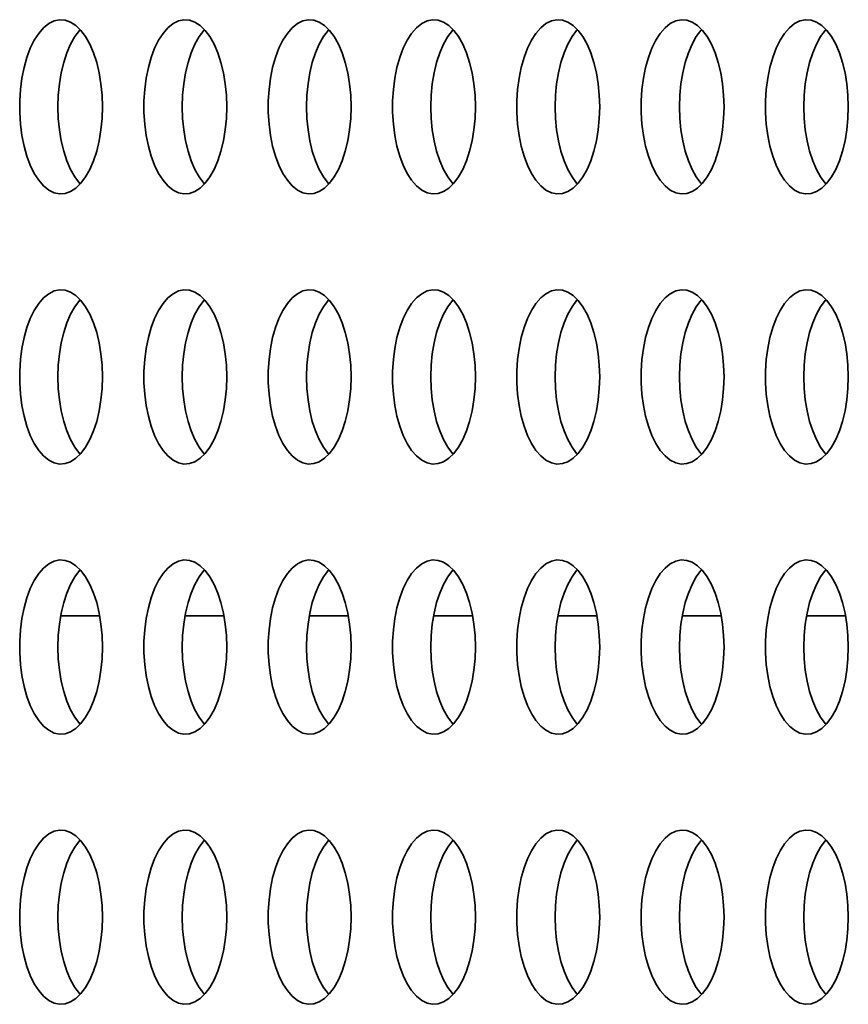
# Model space of a CAD drawing. Header units: millimetres. Extents: x -3920 to 13915, y -406 to 12209.
# Tile 27 of 88: x 1086 to 1276, y 10090 to 10316. Entities that reach past the tile are written whole.
import ezdxf

# ---------------------------------------------------------------- set-up
doc = ezdxf.new("R2010")
doc.units = ezdxf.units.MM
doc.layers.add('几何体', color=7, linetype='Continuous', lineweight=35)

msp = doc.modelspace()

# ---------------------------------------------------------------- linework, layer by layer
at = {"layer": '几何体'}
for p, q in [((1095.674, 10178.895), (1104.642, 10178.895)), ((1124.211, 10178.895), (1133.18, 10178.895)), ((1152.749, 10178.895), (1161.717, 10178.895)), ((1181.285, 10178.895), (1190.254, 10178.895)), ((1209.822, 10178.895), (1218.791, 10178.895)), ((1238.36, 10178.895), (1247.328, 10178.895)), ((1266.897, 10178.895), (1275.865, 10178.895))]:
    msp.add_line(p, q, dxfattribs=at)
for points in [[(1105.188, 10293.073), (1105.273, 10295.738), (1105.188, 10298.404), (1104.934, 10301.022), (1104.518, 10303.546), (1103.944, 10305.931), (1103.225, 10308.133), (1102.373, 10310.115), (1101.403, 10311.84), (1100.332, 10313.277), (1099.179, 10314.402), (1097.966, 10315.194), (1096.713, 10315.638), (1095.442, 10315.727), (1094.178, 10315.46), (1092.942, 10314.84), (1091.756, 10313.88), (1090.642, 10312.596), (1089.618, 10311.011), (1088.706, 10309.154), (1087.918, 10307.057), (1087.27, 10304.759), (1086.774, 10302.299), (1086.439, 10299.722), (1086.269, 10297.074), (1086.269, 10294.403), (1086.439, 10291.755), (1086.774, 10289.178), (1087.27, 10286.718), (1087.918, 10284.42), (1088.706, 10282.323), (1089.618, 10280.465), (1090.642, 10278.881), (1091.756, 10277.597), (1092.942, 10276.636), (1094.178, 10276.017), (1095.442, 10275.75), (1096.713, 10275.839), (1097.966, 10276.283), (1099.179, 10277.075), (1100.332, 10278.199), (1101.403, 10279.637), (1102.373, 10281.362), (1103.225, 10283.343), (1103.944, 10285.546), (1104.518, 10287.931), (1104.934, 10290.455), (1105.188, 10293.073)], [(1133.725, 10293.073), (1133.81, 10295.738), (1133.725, 10298.404), (1133.472, 10301.022), (1133.055, 10303.546), (1132.482, 10305.931), (1131.762, 10308.133), (1130.91, 10310.115), (1129.94, 10311.84), (1128.869, 10313.277), (1127.716, 10314.402), (1126.503, 10315.194), (1125.249, 10315.638), (1123.979, 10315.727), (1122.716, 10315.46), (1121.479, 10314.84), (1120.293, 10313.88), (1119.178, 10312.596), (1118.156, 10311.011), (1117.242, 10309.154), (1116.455, 10307.057), (1115.807, 10304.759), (1115.311, 10302.299), (1114.976, 10299.722), (1114.806, 10297.074), (1114.806, 10294.403), (1114.976, 10291.755), (1115.311, 10289.178), (1115.807, 10286.718), (1116.455, 10284.42), (1117.242, 10282.323), (1118.156, 10280.465), (1119.178, 10278.881), (1120.293, 10277.597), (1121.479, 10276.636), (1122.716, 10276.017), (1123.979, 10275.75), (1125.249, 10275.839), (1126.503, 10276.283), (1127.716, 10277.075), (1128.869, 10278.199), (1129.94, 10279.637), (1130.91, 10281.362), (1131.762, 10283.343), (1132.482, 10285.546), (1133.055, 10287.931), (1133.472, 10290.455), (1133.725, 10293.073)], [(1162.262, 10293.073), (1162.346, 10295.738), (1162.262, 10298.404), (1162.009, 10301.022), (1161.592, 10303.546), (1161.019, 10305.931), (1160.3, 10308.133), (1159.447, 10310.115), (1158.476, 10311.84), (1157.405, 10313.277), (1156.253, 10314.402), (1155.039, 10315.194), (1153.786, 10315.638), (1152.517, 10315.727), (1151.252, 10315.46), (1150.016, 10314.84), (1148.83, 10313.88), (1147.716, 10312.596), (1146.693, 10311.011), (1145.779, 10309.154), (1144.992, 10307.057), (1144.344, 10304.759), (1143.848, 10302.299), (1143.512, 10299.722), (1143.344, 10297.074), (1143.344, 10294.403), (1143.512, 10291.755), (1143.848, 10289.178), (1144.344, 10286.718), (1144.992, 10284.42), (1145.779, 10282.323), (1146.693, 10280.465), (1147.716, 10278.881), (1148.83, 10277.597), (1150.016, 10276.636), (1151.252, 10276.017), (1152.517, 10275.75), (1153.786, 10275.839), (1155.039, 10276.283), (1156.253, 10277.075), (1157.405, 10278.199), (1158.476, 10279.637), (1159.447, 10281.362), (1160.3, 10283.343), (1161.019, 10285.546), (1161.592, 10287.931), (1162.009, 10290.455), (1162.262, 10293.073)], [(1190.799, 10293.073), (1190.884, 10295.738), (1190.799, 10298.404), (1190.546, 10301.022), (1190.129, 10303.546), (1189.556, 10305.931), (1188.837, 10308.133), (1187.984, 10310.115), (1187.014, 10311.84), (1185.943, 10313.277), (1184.79, 10314.402), (1183.576, 10315.194), (1182.324, 10315.638), (1181.054, 10315.727), (1179.789, 10315.46), (1178.553, 10314.84), (1177.368, 10313.88), (1176.253, 10312.596), (1175.23, 10311.011), (1174.317, 10309.154), (1173.529, 10307.057), (1172.882, 10304.759), (1172.386, 10302.299), (1172.05, 10299.722), (1171.88, 10297.074), (1171.88, 10294.403), (1172.05, 10291.755), (1172.386, 10289.178), (1172.882, 10286.718), (1173.529, 10284.42), (1174.317, 10282.323), (1175.23, 10280.465), (1176.253, 10278.881), (1177.368, 10277.597), (1178.553, 10276.636), (1179.789, 10276.017), (1181.054, 10275.75), (1182.324, 10275.839), (1183.576, 10276.283), (1184.79, 10277.075), (1185.943, 10278.199), (1187.014, 10279.637), (1187.984, 10281.362), (1188.837, 10283.343), (1189.556, 10285.546), (1190.129, 10287.931), (1190.546, 10290.455), (1190.799, 10293.073)], [(1219.336, 10293.073), (1219.421, 10295.738), (1219.336, 10298.404), (1219.083, 10301.022), (1218.666, 10303.546), (1218.093, 10305.931), (1217.373, 10308.133), (1216.522, 10310.115), (1215.551, 10311.84), (1214.48, 10313.277), (1213.327, 10314.402), (1212.114, 10315.194), (1210.861, 10315.638), (1209.591, 10315.727), (1208.326, 10315.46), (1207.09, 10314.84), (1205.905, 10313.88), (1204.79, 10312.596), (1203.767, 10311.011), (1202.854, 10309.154), (1202.066, 10307.057), (1201.418, 10304.759), (1200.923, 10302.299), (1200.587, 10299.722), (1200.417, 10297.074), (1200.417, 10294.403), (1200.587, 10291.755), (1200.923, 10289.178), (1201.418, 10286.718), (1202.066, 10284.42), (1202.854, 10282.323), (1203.767, 10280.465), (1204.79, 10278.881), (1205.905, 10277.597), (1207.09, 10276.636), (1208.326, 10276.017), (1209.591, 10275.75), (1210.861, 10275.839), (1212.114, 10276.283), (1213.327, 10277.075), (1214.48, 10278.199), (1215.551, 10279.637), (1216.522, 10281.362), (1217.373, 10283.343), (1218.093, 10285.546), (1218.666, 10287.931), (1219.083, 10290.455), (1219.336, 10293.073)], [(1247.873, 10293.073), (1247.958, 10295.738), (1247.873, 10298.404), (1247.62, 10301.022), (1247.203, 10303.546), (1246.63, 10305.931), (1245.911, 10308.133), (1245.059, 10310.115), (1244.088, 10311.84), (1243.017, 10313.277), (1241.865, 10314.402), (1240.651, 10315.194), (1239.398, 10315.638), (1238.127, 10315.727), (1236.864, 10315.46), (1235.628, 10314.84), (1234.441, 10313.88), (1233.327, 10312.596), (1232.304, 10311.011), (1231.391, 10309.154), (1230.603, 10307.057), (1229.955, 10304.759), (1229.459, 10302.299), (1229.124, 10299.722), (1228.955, 10297.074), (1228.955, 10294.403), (1229.124, 10291.755), (1229.459, 10289.178), (1229.955, 10286.718), (1230.603, 10284.42), (1231.391, 10282.323), (1232.304, 10280.465), (1233.327, 10278.881), (1234.441, 10277.597), (1235.628, 10276.636), (1236.864, 10276.017), (1238.127, 10275.75), (1239.398, 10275.839), (1240.651, 10276.283), (1241.865, 10277.075), (1243.017, 10278.199), (1244.088, 10279.637), (1245.059, 10281.362), (1245.911, 10283.343), (1246.63, 10285.546), (1247.203, 10287.931), (1247.62, 10290.455), (1247.873, 10293.073)], [(1276.411, 10293.073), (1276.496, 10295.738), (1276.411, 10298.404), (1276.157, 10301.022), (1275.74, 10303.546), (1275.167, 10305.931), (1274.448, 10308.133), (1273.595, 10310.115), (1272.626, 10311.84), (1271.555, 10313.277), (1270.402, 10314.402), (1269.188, 10315.194), (1267.935, 10315.638), (1266.665, 10315.727), (1265.4, 10315.46), (1264.165, 10314.84), (1262.979, 10313.88), (1261.864, 10312.596), (1260.841, 10311.011), (1259.928, 10309.154), (1259.141, 10307.057), (1258.493, 10304.759), (1257.997, 10302.299), (1257.661, 10299.722), (1257.492, 10297.074), (1257.492, 10294.403), (1257.661, 10291.755), (1257.997, 10289.178), (1258.493, 10286.718), (1259.141, 10284.42), (1259.928, 10282.323), (1260.841, 10280.465), (1261.864, 10278.881), (1262.979, 10277.597), (1264.165, 10276.636), (1265.4, 10276.017), (1266.665, 10275.75), (1267.935, 10275.839), (1269.188, 10276.283), (1270.402, 10277.075), (1271.555, 10278.199), (1272.626, 10279.637), (1273.595, 10281.362), (1274.448, 10283.343), (1275.167, 10285.546), (1275.74, 10287.931), (1276.157, 10290.455), (1276.411, 10293.073)], [(1095.045, 10295.738), (1095.13, 10298.404), (1095.382, 10301.022), (1095.799, 10303.546), (1096.372, 10305.931), (1097.091, 10308.133), (1097.944, 10310.115), (1098.914, 10311.84), (1099.986, 10313.277), (1100.158, 10313.472)], [(1123.581, 10295.738), (1123.666, 10298.404), (1123.919, 10301.022), (1124.336, 10303.546), (1124.909, 10305.931), (1125.628, 10308.133), (1126.481, 10310.115), (1127.452, 10311.84), (1128.522, 10313.277), (1128.695, 10313.472)], [(1152.118, 10295.738), (1152.203, 10298.404), (1152.457, 10301.022), (1152.874, 10303.546), (1153.447, 10305.931), (1154.166, 10308.133), (1155.018, 10310.115), (1155.988, 10311.84), (1157.059, 10313.277), (1157.233, 10313.472)], [(1180.656, 10295.738), (1180.741, 10298.404), (1180.994, 10301.022), (1181.41, 10303.546), (1181.984, 10305.931), (1182.703, 10308.133), (1183.555, 10310.115), (1184.525, 10311.84), (1185.596, 10313.277), (1185.77, 10313.472)], [(1209.193, 10295.738), (1209.278, 10298.404), (1209.53, 10301.022), (1209.947, 10303.546), (1210.52, 10305.931), (1211.239, 10308.133), (1212.092, 10310.115), (1213.063, 10311.84), (1214.134, 10313.277), (1214.306, 10313.472)], [(1237.73, 10295.738), (1237.815, 10298.404), (1238.068, 10301.022), (1238.485, 10303.546), (1239.058, 10305.931), (1239.777, 10308.133), (1240.629, 10310.115), (1241.6, 10311.84), (1242.671, 10313.277), (1242.844, 10313.472)], [(1266.266, 10295.738), (1266.351, 10298.404), (1266.605, 10301.022), (1267.022, 10303.546), (1267.595, 10305.931), (1268.314, 10308.133), (1269.167, 10310.115), (1270.136, 10311.84), (1271.207, 10313.277), (1271.381, 10313.472)], [(1100.158, 10278.005), (1099.986, 10278.199), (1098.914, 10279.637), (1097.944, 10281.362), (1097.091, 10283.343), (1096.372, 10285.546), (1095.799, 10287.931), (1095.382, 10290.455), (1095.13, 10293.073), (1095.045, 10295.738)], [(1128.695, 10278.005), (1128.522, 10278.199), (1127.452, 10279.637), (1126.481, 10281.362), (1125.628, 10283.343), (1124.909, 10285.546), (1124.336, 10287.931), (1123.919, 10290.455), (1123.666, 10293.073), (1123.581, 10295.738)], [(1157.233, 10278.005), (1157.059, 10278.199), (1155.988, 10279.637), (1155.018, 10281.362), (1154.166, 10283.343), (1153.447, 10285.546), (1152.874, 10287.931), (1152.457, 10290.455), (1152.203, 10293.073), (1152.118, 10295.738)], [(1185.77, 10278.005), (1185.596, 10278.199), (1184.525, 10279.637), (1183.555, 10281.362), (1182.703, 10283.343), (1181.984, 10285.546), (1181.41, 10287.931), (1180.994, 10290.455), (1180.741, 10293.073), (1180.656, 10295.738)], [(1214.306, 10278.005), (1214.134, 10278.199), (1213.063, 10279.637), (1212.092, 10281.362), (1211.239, 10283.343), (1210.52, 10285.546), (1209.947, 10287.931), (1209.53, 10290.455), (1209.278, 10293.073), (1209.193, 10295.738)], [(1242.844, 10278.005), (1242.671, 10278.199), (1241.6, 10279.637), (1240.629, 10281.362), (1239.777, 10283.343), (1239.058, 10285.546), (1238.485, 10287.931), (1238.068, 10290.455), (1237.815, 10293.073), (1237.73, 10295.738)], [(1271.381, 10278.005), (1271.207, 10278.199), (1270.136, 10279.637), (1269.167, 10281.362), (1268.314, 10283.343), (1267.595, 10285.546), (1267.022, 10287.931), (1266.605, 10290.455), (1266.351, 10293.073), (1266.266, 10295.738)], [(1105.188, 10231.073), (1105.273, 10233.738), (1105.188, 10236.404), (1104.934, 10239.022), (1104.518, 10241.546), (1103.944, 10243.931), (1103.225, 10246.133), (1102.373, 10248.115), (1101.403, 10249.84), (1100.332, 10251.277), (1099.179, 10252.402), (1097.966, 10253.194), (1096.713, 10253.638), (1095.442, 10253.727), (1094.178, 10253.46), (1092.942, 10252.84), (1091.756, 10251.88), (1090.642, 10250.596), (1089.618, 10249.011), (1088.706, 10247.154), (1087.918, 10245.057), (1087.27, 10242.759), (1086.774, 10240.299), (1086.439, 10237.722), (1086.269, 10235.074), (1086.269, 10232.403), (1086.439, 10229.755), (1086.774, 10227.178), (1087.27, 10224.718), (1087.918, 10222.419), (1088.706, 10220.323), (1089.618, 10218.465), (1090.642, 10216.881), (1091.756, 10215.597), (1092.942, 10214.636), (1094.178, 10214.017), (1095.442, 10213.75), (1096.713, 10213.839), (1097.966, 10214.283), (1099.179, 10215.075), (1100.332, 10216.199), (1101.403, 10217.637), (1102.373, 10219.362), (1103.225, 10221.343), (1103.944, 10223.546), (1104.518, 10225.931), (1104.934, 10228.455), (1105.188, 10231.073)], [(1133.725, 10231.073), (1133.81, 10233.738), (1133.725, 10236.404), (1133.472, 10239.022), (1133.055, 10241.546), (1132.482, 10243.931), (1131.762, 10246.133), (1130.91, 10248.115), (1129.94, 10249.84), (1128.869, 10251.277), (1127.716, 10252.402), (1126.503, 10253.194), (1125.249, 10253.638), (1123.979, 10253.727), (1122.716, 10253.46), (1121.479, 10252.84), (1120.293, 10251.88), (1119.178, 10250.596), (1118.156, 10249.011), (1117.242, 10247.154), (1116.455, 10245.057), (1115.807, 10242.759), (1115.311, 10240.299), (1114.976, 10237.722), (1114.806, 10235.074), (1114.806, 10232.403), (1114.976, 10229.755), (1115.311, 10227.178), (1115.807, 10224.718), (1116.455, 10222.419), (1117.242, 10220.323), (1118.156, 10218.465), (1119.178, 10216.881), (1120.293, 10215.597), (1121.479, 10214.636), (1122.716, 10214.017), (1123.979, 10213.75), (1125.249, 10213.839), (1126.503, 10214.283), (1127.716, 10215.075), (1128.869, 10216.199), (1129.94, 10217.637), (1130.91, 10219.362), (1131.762, 10221.343), (1132.482, 10223.546), (1133.055, 10225.931), (1133.472, 10228.455), (1133.725, 10231.073)], [(1162.262, 10231.073), (1162.346, 10233.738), (1162.262, 10236.404), (1162.009, 10239.022), (1161.592, 10241.546), (1161.019, 10243.931), (1160.3, 10246.133), (1159.447, 10248.115), (1158.476, 10249.84), (1157.405, 10251.277), (1156.253, 10252.402), (1155.039, 10253.194), (1153.786, 10253.638), (1152.517, 10253.727), (1151.252, 10253.46), (1150.016, 10252.84), (1148.83, 10251.88), (1147.716, 10250.596), (1146.693, 10249.011), (1145.779, 10247.154), (1144.992, 10245.057), (1144.344, 10242.759), (1143.848, 10240.299), (1143.512, 10237.722), (1143.344, 10235.074), (1143.344, 10232.403), (1143.512, 10229.755), (1143.848, 10227.178), (1144.344, 10224.718), (1144.992, 10222.419), (1145.779, 10220.323), (1146.693, 10218.465), (1147.716, 10216.881), (1148.83, 10215.597), (1150.016, 10214.636), (1151.252, 10214.017), (1152.517, 10213.75), (1153.786, 10213.839), (1155.039, 10214.283), (1156.253, 10215.075), (1157.405, 10216.199), (1158.476, 10217.637), (1159.447, 10219.362), (1160.3, 10221.343), (1161.019, 10223.546), (1161.592, 10225.931), (1162.009, 10228.455), (1162.262, 10231.073)], [(1190.799, 10231.073), (1190.884, 10233.738), (1190.799, 10236.404), (1190.546, 10239.022), (1190.129, 10241.546), (1189.556, 10243.931), (1188.837, 10246.133), (1187.984, 10248.115), (1187.014, 10249.84), (1185.943, 10251.277), (1184.79, 10252.402), (1183.576, 10253.194), (1182.324, 10253.638), (1181.054, 10253.727), (1179.789, 10253.46), (1178.553, 10252.84), (1177.368, 10251.88), (1176.253, 10250.596), (1175.23, 10249.011), (1174.317, 10247.154), (1173.529, 10245.057), (1172.882, 10242.759), (1172.386, 10240.299), (1172.05, 10237.722), (1171.88, 10235.074), (1171.88, 10232.403), (1172.05, 10229.755), (1172.386, 10227.178), (1172.882, 10224.718), (1173.529, 10222.419), (1174.317, 10220.323), (1175.23, 10218.465), (1176.253, 10216.881), (1177.368, 10215.597), (1178.553, 10214.636), (1179.789, 10214.017), (1181.054, 10213.75), (1182.324, 10213.839), (1183.576, 10214.283), (1184.79, 10215.075), (1185.943, 10216.199), (1187.014, 10217.637), (1187.984, 10219.362), (1188.837, 10221.343), (1189.556, 10223.546), (1190.129, 10225.931), (1190.546, 10228.455), (1190.799, 10231.073)], [(1219.336, 10231.073), (1219.421, 10233.738), (1219.336, 10236.404), (1219.083, 10239.022), (1218.666, 10241.546), (1218.093, 10243.931), (1217.373, 10246.133), (1216.522, 10248.115), (1215.551, 10249.84), (1214.48, 10251.277), (1213.327, 10252.402), (1212.114, 10253.194), (1210.861, 10253.638), (1209.591, 10253.727), (1208.326, 10253.46), (1207.09, 10252.84), (1205.905, 10251.88), (1204.79, 10250.596), (1203.767, 10249.011), (1202.854, 10247.154), (1202.066, 10245.057), (1201.418, 10242.759), (1200.923, 10240.299), (1200.587, 10237.722), (1200.417, 10235.074), (1200.417, 10232.403), (1200.587, 10229.755), (1200.923, 10227.178), (1201.418, 10224.718), (1202.066, 10222.419), (1202.854, 10220.323), (1203.767, 10218.465), (1204.79, 10216.881), (1205.905, 10215.597), (1207.09, 10214.636), (1208.326, 10214.017), (1209.591, 10213.75), (1210.861, 10213.839), (1212.114, 10214.283), (1213.327, 10215.075), (1214.48, 10216.199), (1215.551, 10217.637), (1216.522, 10219.362), (1217.373, 10221.343), (1218.093, 10223.546), (1218.666, 10225.931), (1219.083, 10228.455), (1219.336, 10231.073)], [(1247.873, 10231.073), (1247.958, 10233.738), (1247.873, 10236.404), (1247.62, 10239.022), (1247.203, 10241.546), (1246.63, 10243.931), (1245.911, 10246.133), (1245.059, 10248.115), (1244.088, 10249.84), (1243.017, 10251.277), (1241.865, 10252.402), (1240.651, 10253.194), (1239.398, 10253.638), (1238.127, 10253.727), (1236.864, 10253.46), (1235.628, 10252.84), (1234.441, 10251.88), (1233.327, 10250.596), (1232.304, 10249.011), (1231.391, 10247.154), (1230.603, 10245.057), (1229.955, 10242.759), (1229.459, 10240.299), (1229.124, 10237.722), (1228.955, 10235.074), (1228.955, 10232.403), (1229.124, 10229.755), (1229.459, 10227.178), (1229.955, 10224.718), (1230.603, 10222.419), (1231.391, 10220.323), (1232.304, 10218.465), (1233.327, 10216.881), (1234.441, 10215.597), (1235.628, 10214.636), (1236.864, 10214.017), (1238.127, 10213.75), (1239.398, 10213.839), (1240.651, 10214.283), (1241.865, 10215.075), (1243.017, 10216.199), (1244.088, 10217.637), (1245.059, 10219.362), (1245.911, 10221.343), (1246.63, 10223.546), (1247.203, 10225.931), (1247.62, 10228.455), (1247.873, 10231.073)], [(1276.411, 10231.073), (1276.496, 10233.738), (1276.411, 10236.404), (1276.157, 10239.022), (1275.74, 10241.546), (1275.167, 10243.931), (1274.448, 10246.133), (1273.595, 10248.115), (1272.626, 10249.84), (1271.555, 10251.277), (1270.402, 10252.402), (1269.188, 10253.194), (1267.935, 10253.638), (1266.665, 10253.727), (1265.4, 10253.46), (1264.165, 10252.84), (1262.979, 10251.88), (1261.864, 10250.596), (1260.841, 10249.011), (1259.928, 10247.154), (1259.141, 10245.057), (1258.493, 10242.759), (1257.997, 10240.299), (1257.661, 10237.722), (1257.492, 10235.074), (1257.492, 10232.403), (1257.661, 10229.755), (1257.997, 10227.178), (1258.493, 10224.718), (1259.141, 10222.419), (1259.928, 10220.323), (1260.841, 10218.465), (1261.864, 10216.881), (1262.979, 10215.597), (1264.165, 10214.636), (1265.4, 10214.017), (1266.665, 10213.75), (1267.935, 10213.839), (1269.188, 10214.283), (1270.402, 10215.075), (1271.555, 10216.199), (1272.626, 10217.637), (1273.595, 10219.362), (1274.448, 10221.343), (1275.167, 10223.546), (1275.74, 10225.931), (1276.157, 10228.455), (1276.411, 10231.073)], [(1095.045, 10233.738), (1095.13, 10236.404), (1095.382, 10239.022), (1095.799, 10241.546), (1096.372, 10243.931), (1097.091, 10246.133), (1097.944, 10248.115), (1098.914, 10249.84), (1099.986, 10251.277), (1100.158, 10251.472)], [(1123.581, 10233.738), (1123.666, 10236.404), (1123.919, 10239.022), (1124.336, 10241.546), (1124.909, 10243.931), (1125.628, 10246.133), (1126.481, 10248.115), (1127.452, 10249.84), (1128.522, 10251.277), (1128.695, 10251.472)], [(1152.118, 10233.738), (1152.203, 10236.404), (1152.457, 10239.022), (1152.874, 10241.546), (1153.447, 10243.931), (1154.166, 10246.133), (1155.018, 10248.115), (1155.988, 10249.84), (1157.059, 10251.277), (1157.233, 10251.472)], [(1180.656, 10233.738), (1180.741, 10236.404), (1180.994, 10239.022), (1181.41, 10241.546), (1181.984, 10243.931), (1182.703, 10246.133), (1183.555, 10248.115), (1184.525, 10249.84), (1185.596, 10251.277), (1185.77, 10251.472)], [(1209.193, 10233.738), (1209.278, 10236.404), (1209.53, 10239.022), (1209.947, 10241.546), (1210.52, 10243.931), (1211.239, 10246.133), (1212.092, 10248.115), (1213.063, 10249.84), (1214.134, 10251.277), (1214.306, 10251.472)], [(1237.73, 10233.738), (1237.815, 10236.404), (1238.068, 10239.022), (1238.485, 10241.546), (1239.058, 10243.931), (1239.777, 10246.133), (1240.629, 10248.115), (1241.6, 10249.84), (1242.671, 10251.277), (1242.844, 10251.472)], [(1266.266, 10233.738), (1266.351, 10236.404), (1266.605, 10239.022), (1267.022, 10241.546), (1267.595, 10243.931), (1268.314, 10246.133), (1269.167, 10248.115), (1270.136, 10249.84), (1271.207, 10251.277), (1271.381, 10251.472)], [(1100.158, 10216.005), (1099.986, 10216.199), (1098.914, 10217.637), (1097.944, 10219.362), (1097.091, 10221.343), (1096.372, 10223.546), (1095.799, 10225.931), (1095.382, 10228.455), (1095.13, 10231.073), (1095.045, 10233.738)], [(1128.695, 10216.005), (1128.522, 10216.199), (1127.452, 10217.637), (1126.481, 10219.362), (1125.628, 10221.343), (1124.909, 10223.546), (1124.336, 10225.931), (1123.919, 10228.455), (1123.666, 10231.073), (1123.581, 10233.738)], [(1157.233, 10216.005), (1157.059, 10216.199), (1155.988, 10217.637), (1155.018, 10219.362), (1154.166, 10221.343), (1153.447, 10223.546), (1152.874, 10225.931), (1152.457, 10228.455), (1152.203, 10231.073), (1152.118, 10233.738)], [(1185.77, 10216.005), (1185.596, 10216.199), (1184.525, 10217.637), (1183.555, 10219.362), (1182.703, 10221.343), (1181.984, 10223.546), (1181.41, 10225.931), (1180.994, 10228.455), (1180.741, 10231.073), (1180.656, 10233.738)], [(1214.306, 10216.005), (1214.134, 10216.199), (1213.063, 10217.637), (1212.092, 10219.362), (1211.239, 10221.343), (1210.52, 10223.546), (1209.947, 10225.931), (1209.53, 10228.455), (1209.278, 10231.073), (1209.193, 10233.738)], [(1242.844, 10216.005), (1242.671, 10216.199), (1241.6, 10217.637), (1240.629, 10219.362), (1239.777, 10221.343), (1239.058, 10223.546), (1238.485, 10225.931), (1238.068, 10228.455), (1237.815, 10231.073), (1237.73, 10233.738)], [(1271.381, 10216.005), (1271.207, 10216.199), (1270.136, 10217.637), (1269.167, 10219.362), (1268.314, 10221.343), (1267.595, 10223.546), (1267.022, 10225.931), (1266.605, 10228.455), (1266.351, 10231.073), (1266.266, 10233.738)], [(1105.188, 10169.073), (1105.273, 10171.738), (1105.188, 10174.404), (1104.934, 10177.022), (1104.518, 10179.546), (1103.944, 10181.931), (1103.225, 10184.133), (1102.373, 10186.115), (1101.403, 10187.84), (1100.332, 10189.277), (1099.179, 10190.402), (1097.966, 10191.194), (1096.713, 10191.638), (1095.442, 10191.727), (1094.178, 10191.46), (1092.942, 10190.84), (1091.756, 10189.88), (1090.642, 10188.596), (1089.618, 10187.011), (1088.706, 10185.154), (1087.918, 10183.057), (1087.27, 10180.759), (1086.774, 10178.299), (1086.439, 10175.722), (1086.269, 10173.074), (1086.269, 10170.403), (1086.439, 10167.755), (1086.774, 10165.178), (1087.27, 10162.718), (1087.918, 10160.42), (1088.706, 10158.323), (1089.618, 10156.465), (1090.642, 10154.881), (1091.756, 10153.597), (1092.942, 10152.636), (1094.178, 10152.017), (1095.442, 10151.75), (1096.713, 10151.839), (1097.966, 10152.283), (1099.179, 10153.075), (1100.332, 10154.199), (1101.403, 10155.637), (1102.373, 10157.362), (1103.225, 10159.343), (1103.944, 10161.546), (1104.518, 10163.931), (1104.934, 10166.455), (1105.188, 10169.073)], [(1133.725, 10169.073), (1133.81, 10171.738), (1133.725, 10174.404), (1133.472, 10177.022), (1133.055, 10179.546), (1132.482, 10181.931), (1131.762, 10184.133), (1130.91, 10186.115), (1129.94, 10187.84), (1128.869, 10189.277), (1127.716, 10190.402), (1126.503, 10191.194), (1125.249, 10191.638), (1123.979, 10191.727), (1122.716, 10191.46), (1121.479, 10190.84), (1120.293, 10189.88), (1119.178, 10188.596), (1118.156, 10187.011), (1117.242, 10185.154), (1116.455, 10183.057), (1115.807, 10180.759), (1115.311, 10178.299), (1114.976, 10175.722), (1114.806, 10173.074), (1114.806, 10170.403), (1114.976, 10167.755), (1115.311, 10165.178), (1115.807, 10162.718), (1116.455, 10160.42), (1117.242, 10158.323), (1118.156, 10156.465), (1119.178, 10154.881), (1120.293, 10153.597), (1121.479, 10152.636), (1122.716, 10152.017), (1123.979, 10151.75), (1125.249, 10151.839), (1126.503, 10152.283), (1127.716, 10153.075), (1128.869, 10154.199), (1129.94, 10155.637), (1130.91, 10157.362), (1131.762, 10159.343), (1132.482, 10161.546), (1133.055, 10163.931), (1133.472, 10166.455), (1133.725, 10169.073)], [(1162.262, 10169.073), (1162.346, 10171.738), (1162.262, 10174.404), (1162.009, 10177.022), (1161.592, 10179.546), (1161.019, 10181.931), (1160.3, 10184.133), (1159.447, 10186.115), (1158.476, 10187.84), (1157.405, 10189.277), (1156.253, 10190.402), (1155.039, 10191.194), (1153.786, 10191.638), (1152.517, 10191.727), (1151.252, 10191.46), (1150.016, 10190.84), (1148.83, 10189.88), (1147.716, 10188.596), (1146.693, 10187.011), (1145.779, 10185.154), (1144.992, 10183.057), (1144.344, 10180.759), (1143.848, 10178.299), (1143.512, 10175.722), (1143.344, 10173.074), (1143.344, 10170.403), (1143.512, 10167.755), (1143.848, 10165.178), (1144.344, 10162.718), (1144.992, 10160.42), (1145.779, 10158.323), (1146.693, 10156.465), (1147.716, 10154.881), (1148.83, 10153.597), (1150.016, 10152.636), (1151.252, 10152.017), (1152.517, 10151.75), (1153.786, 10151.839), (1155.039, 10152.283), (1156.253, 10153.075), (1157.405, 10154.199), (1158.476, 10155.637), (1159.447, 10157.362), (1160.3, 10159.343), (1161.019, 10161.546), (1161.592, 10163.931), (1162.009, 10166.455), (1162.262, 10169.073)], [(1190.799, 10169.073), (1190.884, 10171.738), (1190.799, 10174.404), (1190.546, 10177.022), (1190.129, 10179.546), (1189.556, 10181.931), (1188.837, 10184.133), (1187.984, 10186.115), (1187.014, 10187.84), (1185.943, 10189.277), (1184.79, 10190.402), (1183.576, 10191.194), (1182.324, 10191.638), (1181.054, 10191.727), (1179.789, 10191.46), (1178.553, 10190.84), (1177.368, 10189.88), (1176.253, 10188.596), (1175.23, 10187.011), (1174.317, 10185.154), (1173.529, 10183.057), (1172.882, 10180.759), (1172.386, 10178.299), (1172.05, 10175.722), (1171.88, 10173.074), (1171.88, 10170.403), (1172.05, 10167.755), (1172.386, 10165.178), (1172.882, 10162.718), (1173.529, 10160.42), (1174.317, 10158.323), (1175.23, 10156.465), (1176.253, 10154.881), (1177.368, 10153.597), (1178.553, 10152.636), (1179.789, 10152.017), (1181.054, 10151.75), (1182.324, 10151.839), (1183.576, 10152.283), (1184.79, 10153.075), (1185.943, 10154.199), (1187.014, 10155.637), (1187.984, 10157.362), (1188.837, 10159.343), (1189.556, 10161.546), (1190.129, 10163.931), (1190.546, 10166.455), (1190.799, 10169.073)], [(1219.336, 10169.073), (1219.421, 10171.738), (1219.336, 10174.404), (1219.083, 10177.022), (1218.666, 10179.546), (1218.093, 10181.931), (1217.373, 10184.133), (1216.522, 10186.115), (1215.551, 10187.84), (1214.48, 10189.277), (1213.327, 10190.402), (1212.114, 10191.194), (1210.861, 10191.638), (1209.591, 10191.727), (1208.326, 10191.46), (1207.09, 10190.84), (1205.905, 10189.88), (1204.79, 10188.596), (1203.767, 10187.011), (1202.854, 10185.154), (1202.066, 10183.057), (1201.418, 10180.759), (1200.923, 10178.299), (1200.587, 10175.722), (1200.417, 10173.074), (1200.417, 10170.403), (1200.587, 10167.755), (1200.923, 10165.178), (1201.418, 10162.718), (1202.066, 10160.42), (1202.854, 10158.323), (1203.767, 10156.465), (1204.79, 10154.881), (1205.905, 10153.597), (1207.09, 10152.636), (1208.326, 10152.017), (1209.591, 10151.75), (1210.861, 10151.839), (1212.114, 10152.283), (1213.327, 10153.075), (1214.48, 10154.199), (1215.551, 10155.637), (1216.522, 10157.362), (1217.373, 10159.343), (1218.093, 10161.546), (1218.666, 10163.931), (1219.083, 10166.455), (1219.336, 10169.073)], [(1247.873, 10169.073), (1247.958, 10171.738), (1247.873, 10174.404), (1247.62, 10177.022), (1247.203, 10179.546), (1246.63, 10181.931), (1245.911, 10184.133), (1245.059, 10186.115), (1244.088, 10187.84), (1243.017, 10189.277), (1241.865, 10190.402), (1240.651, 10191.194), (1239.398, 10191.638), (1238.127, 10191.727), (1236.864, 10191.46), (1235.628, 10190.84), (1234.441, 10189.88), (1233.327, 10188.596), (1232.304, 10187.011), (1231.391, 10185.154), (1230.603, 10183.057), (1229.955, 10180.759), (1229.459, 10178.299), (1229.124, 10175.722), (1228.955, 10173.074), (1228.955, 10170.403), (1229.124, 10167.755), (1229.459, 10165.178), (1229.955, 10162.718), (1230.603, 10160.42), (1231.391, 10158.323), (1232.304, 10156.465), (1233.327, 10154.881), (1234.441, 10153.597), (1235.628, 10152.636), (1236.864, 10152.017), (1238.127, 10151.75), (1239.398, 10151.839), (1240.651, 10152.283), (1241.865, 10153.075), (1243.017, 10154.199), (1244.088, 10155.637), (1245.059, 10157.362), (1245.911, 10159.343), (1246.63, 10161.546), (1247.203, 10163.931), (1247.62, 10166.455), (1247.873, 10169.073)], [(1276.411, 10169.073), (1276.496, 10171.738), (1276.411, 10174.404), (1276.157, 10177.022), (1275.74, 10179.546), (1275.167, 10181.931), (1274.448, 10184.133), (1273.595, 10186.115), (1272.626, 10187.84), (1271.555, 10189.277), (1270.402, 10190.402), (1269.188, 10191.194), (1267.935, 10191.638), (1266.665, 10191.727), (1265.4, 10191.46), (1264.165, 10190.84), (1262.979, 10189.88), (1261.864, 10188.596), (1260.841, 10187.011), (1259.928, 10185.154), (1259.141, 10183.057), (1258.493, 10180.759), (1257.997, 10178.299), (1257.661, 10175.722), (1257.492, 10173.074), (1257.492, 10170.403), (1257.661, 10167.755), (1257.997, 10165.178), (1258.493, 10162.718), (1259.141, 10160.42), (1259.928, 10158.323), (1260.841, 10156.465), (1261.864, 10154.881), (1262.979, 10153.597), (1264.165, 10152.636), (1265.4, 10152.017), (1266.665, 10151.75), (1267.935, 10151.839), (1269.188, 10152.283), (1270.402, 10153.075), (1271.555, 10154.199), (1272.626, 10155.637), (1273.595, 10157.362), (1274.448, 10159.343), (1275.167, 10161.546), (1275.74, 10163.931), (1276.157, 10166.455), (1276.411, 10169.073)], [(1095.045, 10171.738), (1095.13, 10174.404), (1095.382, 10177.022), (1095.799, 10179.546), (1096.372, 10181.931), (1097.091, 10184.133), (1097.944, 10186.115), (1098.914, 10187.84), (1099.986, 10189.277), (1100.158, 10189.472)], [(1123.581, 10171.738), (1123.666, 10174.404), (1123.919, 10177.022), (1124.336, 10179.546), (1124.909, 10181.931), (1125.628, 10184.133), (1126.481, 10186.115), (1127.452, 10187.84), (1128.522, 10189.277), (1128.695, 10189.472)], [(1152.118, 10171.738), (1152.203, 10174.404), (1152.457, 10177.022), (1152.874, 10179.546), (1153.447, 10181.931), (1154.166, 10184.133), (1155.018, 10186.115), (1155.988, 10187.84), (1157.059, 10189.277), (1157.233, 10189.472)], [(1180.656, 10171.738), (1180.741, 10174.404), (1180.994, 10177.022), (1181.41, 10179.546), (1181.984, 10181.931), (1182.703, 10184.133), (1183.555, 10186.115), (1184.525, 10187.84), (1185.596, 10189.277), (1185.77, 10189.472)], [(1209.193, 10171.738), (1209.278, 10174.404), (1209.53, 10177.022), (1209.947, 10179.546), (1210.52, 10181.931), (1211.239, 10184.133), (1212.092, 10186.115), (1213.063, 10187.84), (1214.134, 10189.277), (1214.306, 10189.472)], [(1237.73, 10171.738), (1237.815, 10174.404), (1238.068, 10177.022), (1238.485, 10179.546), (1239.058, 10181.931), (1239.777, 10184.133), (1240.629, 10186.115), (1241.6, 10187.84), (1242.671, 10189.277), (1242.844, 10189.472)], [(1266.266, 10171.738), (1266.351, 10174.404), (1266.605, 10177.022), (1267.022, 10179.546), (1267.595, 10181.931), (1268.314, 10184.133), (1269.167, 10186.115), (1270.136, 10187.84), (1271.207, 10189.277), (1271.381, 10189.472)], [(1100.158, 10154.005), (1099.986, 10154.199), (1098.914, 10155.637), (1097.944, 10157.362), (1097.091, 10159.343), (1096.372, 10161.546), (1095.799, 10163.931), (1095.382, 10166.455), (1095.13, 10169.073), (1095.045, 10171.738)], [(1128.695, 10154.005), (1128.522, 10154.199), (1127.452, 10155.637), (1126.481, 10157.362), (1125.628, 10159.343), (1124.909, 10161.546), (1124.336, 10163.931), (1123.919, 10166.455), (1123.666, 10169.073), (1123.581, 10171.738)], [(1157.233, 10154.005), (1157.059, 10154.199), (1155.988, 10155.637), (1155.018, 10157.362), (1154.166, 10159.343), (1153.447, 10161.546), (1152.874, 10163.931), (1152.457, 10166.455), (1152.203, 10169.073), (1152.118, 10171.738)], [(1185.77, 10154.005), (1185.596, 10154.199), (1184.525, 10155.637), (1183.555, 10157.362), (1182.703, 10159.343), (1181.984, 10161.546), (1181.41, 10163.931), (1180.994, 10166.455), (1180.741, 10169.073), (1180.656, 10171.738)], [(1214.306, 10154.005), (1214.134, 10154.199), (1213.063, 10155.637), (1212.092, 10157.362), (1211.239, 10159.343), (1210.52, 10161.546), (1209.947, 10163.931), (1209.53, 10166.455), (1209.278, 10169.073), (1209.193, 10171.738)], [(1242.844, 10154.005), (1242.671, 10154.199), (1241.6, 10155.637), (1240.629, 10157.362), (1239.777, 10159.343), (1239.058, 10161.546), (1238.485, 10163.931), (1238.068, 10166.455), (1237.815, 10169.073), (1237.73, 10171.738)], [(1271.381, 10154.005), (1271.207, 10154.199), (1270.136, 10155.637), (1269.167, 10157.362), (1268.314, 10159.343), (1267.595, 10161.546), (1267.022, 10163.931), (1266.605, 10166.455), (1266.351, 10169.073), (1266.266, 10171.738)], [(1105.188, 10107.073), (1105.273, 10109.738), (1105.188, 10112.404), (1104.934, 10115.022), (1104.518, 10117.546), (1103.944, 10119.931), (1103.225, 10122.133), (1102.373, 10124.115), (1101.403, 10125.84), (1100.332, 10127.277), (1099.179, 10128.402), (1097.966, 10129.194), (1096.713, 10129.638), (1095.442, 10129.727), (1094.178, 10129.46), (1092.942, 10128.84), (1091.756, 10127.88), (1090.642, 10126.596), (1089.618, 10125.011), (1088.706, 10123.154), (1087.918, 10121.057), (1087.27, 10118.759), (1086.774, 10116.299), (1086.439, 10113.722), (1086.269, 10111.074), (1086.269, 10108.403), (1086.439, 10105.755), (1086.774, 10103.178), (1087.27, 10100.718), (1087.918, 10098.419), (1088.706, 10096.323), (1089.618, 10094.465), (1090.642, 10092.881), (1091.756, 10091.597), (1092.942, 10090.636), (1094.178, 10090.017), (1095.442, 10089.75), (1096.713, 10089.839), (1097.966, 10090.283), (1099.179, 10091.075), (1100.332, 10092.199), (1101.403, 10093.637), (1102.373, 10095.362), (1103.225, 10097.343), (1103.944, 10099.546), (1104.518, 10101.931), (1104.934, 10104.455), (1105.188, 10107.073)], [(1133.725, 10107.073), (1133.81, 10109.738), (1133.725, 10112.404), (1133.472, 10115.022), (1133.055, 10117.546), (1132.482, 10119.931), (1131.762, 10122.133), (1130.91, 10124.115), (1129.94, 10125.84), (1128.869, 10127.277), (1127.716, 10128.402), (1126.503, 10129.194), (1125.249, 10129.638), (1123.979, 10129.727), (1122.716, 10129.46), (1121.479, 10128.84), (1120.293, 10127.88), (1119.178, 10126.596), (1118.156, 10125.011), (1117.242, 10123.154), (1116.455, 10121.057), (1115.807, 10118.759), (1115.311, 10116.299), (1114.976, 10113.722), (1114.806, 10111.074), (1114.806, 10108.403), (1114.976, 10105.755), (1115.311, 10103.178), (1115.807, 10100.718), (1116.455, 10098.419), (1117.242, 10096.323), (1118.156, 10094.465), (1119.178, 10092.881), (1120.293, 10091.597), (1121.479, 10090.636), (1122.716, 10090.017), (1123.979, 10089.75), (1125.249, 10089.839), (1126.503, 10090.283), (1127.716, 10091.075), (1128.869, 10092.199), (1129.94, 10093.637), (1130.91, 10095.362), (1131.762, 10097.343), (1132.482, 10099.546), (1133.055, 10101.931), (1133.472, 10104.455), (1133.725, 10107.073)], [(1162.262, 10107.073), (1162.346, 10109.738), (1162.262, 10112.404), (1162.009, 10115.022), (1161.592, 10117.546), (1161.019, 10119.931), (1160.3, 10122.133), (1159.447, 10124.115), (1158.476, 10125.84), (1157.405, 10127.277), (1156.253, 10128.402), (1155.039, 10129.194), (1153.786, 10129.638), (1152.517, 10129.727), (1151.252, 10129.46), (1150.016, 10128.84), (1148.83, 10127.88), (1147.716, 10126.596), (1146.693, 10125.011), (1145.779, 10123.154), (1144.992, 10121.057), (1144.344, 10118.759), (1143.848, 10116.299), (1143.512, 10113.722), (1143.344, 10111.074), (1143.344, 10108.403), (1143.512, 10105.755), (1143.848, 10103.178), (1144.344, 10100.718), (1144.992, 10098.419), (1145.779, 10096.323), (1146.693, 10094.465), (1147.716, 10092.881), (1148.83, 10091.597), (1150.016, 10090.636), (1151.252, 10090.017), (1152.517, 10089.75), (1153.786, 10089.839), (1155.039, 10090.283), (1156.253, 10091.075), (1157.405, 10092.199), (1158.476, 10093.637), (1159.447, 10095.362), (1160.3, 10097.343), (1161.019, 10099.546), (1161.592, 10101.931), (1162.009, 10104.455), (1162.262, 10107.073)], [(1190.799, 10107.073), (1190.884, 10109.738), (1190.799, 10112.404), (1190.546, 10115.022), (1190.129, 10117.546), (1189.556, 10119.931), (1188.837, 10122.133), (1187.984, 10124.115), (1187.014, 10125.84), (1185.943, 10127.277), (1184.79, 10128.402), (1183.576, 10129.194), (1182.324, 10129.638), (1181.054, 10129.727), (1179.789, 10129.46), (1178.553, 10128.84), (1177.368, 10127.88), (1176.253, 10126.596), (1175.23, 10125.011), (1174.317, 10123.154), (1173.529, 10121.057), (1172.882, 10118.759), (1172.386, 10116.299), (1172.05, 10113.722), (1171.88, 10111.074), (1171.88, 10108.403), (1172.05, 10105.755), (1172.386, 10103.178), (1172.882, 10100.718), (1173.529, 10098.419), (1174.317, 10096.323), (1175.23, 10094.465), (1176.253, 10092.881), (1177.368, 10091.597), (1178.553, 10090.636), (1179.789, 10090.017), (1181.054, 10089.75), (1182.324, 10089.839), (1183.576, 10090.283), (1184.79, 10091.075), (1185.943, 10092.199), (1187.014, 10093.637), (1187.984, 10095.362), (1188.837, 10097.343), (1189.556, 10099.546), (1190.129, 10101.931), (1190.546, 10104.455), (1190.799, 10107.073)], [(1219.336, 10107.073), (1219.421, 10109.738), (1219.336, 10112.404), (1219.083, 10115.022), (1218.666, 10117.546), (1218.093, 10119.931), (1217.373, 10122.133), (1216.522, 10124.115), (1215.551, 10125.84), (1214.48, 10127.277), (1213.327, 10128.402), (1212.114, 10129.194), (1210.861, 10129.638), (1209.591, 10129.727), (1208.326, 10129.46), (1207.09, 10128.84), (1205.905, 10127.88), (1204.79, 10126.596), (1203.767, 10125.011), (1202.854, 10123.154), (1202.066, 10121.057), (1201.418, 10118.759), (1200.923, 10116.299), (1200.587, 10113.722), (1200.417, 10111.074), (1200.417, 10108.403), (1200.587, 10105.755), (1200.923, 10103.178), (1201.418, 10100.718), (1202.066, 10098.419), (1202.854, 10096.323), (1203.767, 10094.465), (1204.79, 10092.881), (1205.905, 10091.597), (1207.09, 10090.636), (1208.326, 10090.017), (1209.591, 10089.75), (1210.861, 10089.839), (1212.114, 10090.283), (1213.327, 10091.075), (1214.48, 10092.199), (1215.551, 10093.637), (1216.522, 10095.362), (1217.373, 10097.343), (1218.093, 10099.546), (1218.666, 10101.931), (1219.083, 10104.455), (1219.336, 10107.073)], [(1247.873, 10107.073), (1247.958, 10109.738), (1247.873, 10112.404), (1247.62, 10115.022), (1247.203, 10117.546), (1246.63, 10119.931), (1245.911, 10122.133), (1245.059, 10124.115), (1244.088, 10125.84), (1243.017, 10127.277), (1241.865, 10128.402), (1240.651, 10129.194), (1239.398, 10129.638), (1238.127, 10129.727), (1236.864, 10129.46), (1235.628, 10128.84), (1234.441, 10127.88), (1233.327, 10126.596), (1232.304, 10125.011), (1231.391, 10123.154), (1230.603, 10121.057), (1229.955, 10118.759), (1229.459, 10116.299), (1229.124, 10113.722), (1228.955, 10111.074), (1228.955, 10108.403), (1229.124, 10105.755), (1229.459, 10103.178), (1229.955, 10100.718), (1230.603, 10098.419), (1231.391, 10096.323), (1232.304, 10094.465), (1233.327, 10092.881), (1234.441, 10091.597), (1235.628, 10090.636), (1236.864, 10090.017), (1238.127, 10089.75), (1239.398, 10089.839), (1240.651, 10090.283), (1241.865, 10091.075), (1243.017, 10092.199), (1244.088, 10093.637), (1245.059, 10095.362), (1245.911, 10097.343), (1246.63, 10099.546), (1247.203, 10101.931), (1247.62, 10104.455), (1247.873, 10107.073)], [(1276.411, 10107.073), (1276.496, 10109.738), (1276.411, 10112.404), (1276.157, 10115.022), (1275.74, 10117.546), (1275.167, 10119.931), (1274.448, 10122.133), (1273.595, 10124.115), (1272.626, 10125.84), (1271.555, 10127.277), (1270.402, 10128.402), (1269.188, 10129.194), (1267.935, 10129.638), (1266.665, 10129.727), (1265.4, 10129.46), (1264.165, 10128.84), (1262.979, 10127.88), (1261.864, 10126.596), (1260.841, 10125.011), (1259.928, 10123.154), (1259.141, 10121.057), (1258.493, 10118.759), (1257.997, 10116.299), (1257.661, 10113.722), (1257.492, 10111.074), (1257.492, 10108.403), (1257.661, 10105.755), (1257.997, 10103.178), (1258.493, 10100.718), (1259.141, 10098.419), (1259.928, 10096.323), (1260.841, 10094.465), (1261.864, 10092.881), (1262.979, 10091.597), (1264.165, 10090.636), (1265.4, 10090.017), (1266.665, 10089.75), (1267.935, 10089.839), (1269.188, 10090.283), (1270.402, 10091.075), (1271.555, 10092.199), (1272.626, 10093.637), (1273.595, 10095.362), (1274.448, 10097.343), (1275.167, 10099.546), (1275.74, 10101.931), (1276.157, 10104.455), (1276.411, 10107.073)], [(1095.045, 10109.738), (1095.13, 10112.404), (1095.382, 10115.022), (1095.799, 10117.546), (1096.372, 10119.931), (1097.091, 10122.133), (1097.944, 10124.115), (1098.914, 10125.84), (1099.986, 10127.277), (1100.158, 10127.472)], [(1123.581, 10109.738), (1123.666, 10112.404), (1123.919, 10115.022), (1124.336, 10117.546), (1124.909, 10119.931), (1125.628, 10122.133), (1126.481, 10124.115), (1127.452, 10125.84), (1128.522, 10127.277), (1128.695, 10127.472)], [(1152.118, 10109.738), (1152.203, 10112.404), (1152.457, 10115.022), (1152.874, 10117.546), (1153.447, 10119.931), (1154.166, 10122.133), (1155.018, 10124.115), (1155.988, 10125.84), (1157.059, 10127.277), (1157.233, 10127.472)], [(1180.656, 10109.738), (1180.741, 10112.404), (1180.994, 10115.022), (1181.41, 10117.546), (1181.984, 10119.931), (1182.703, 10122.133), (1183.555, 10124.115), (1184.525, 10125.84), (1185.596, 10127.277), (1185.77, 10127.472)], [(1209.193, 10109.738), (1209.278, 10112.404), (1209.53, 10115.022), (1209.947, 10117.546), (1210.52, 10119.931), (1211.239, 10122.133), (1212.092, 10124.115), (1213.063, 10125.84), (1214.134, 10127.277), (1214.306, 10127.472)], [(1237.73, 10109.738), (1237.815, 10112.404), (1238.068, 10115.022), (1238.485, 10117.546), (1239.058, 10119.931), (1239.777, 10122.133), (1240.629, 10124.115), (1241.6, 10125.84), (1242.671, 10127.277), (1242.844, 10127.472)], [(1266.266, 10109.738), (1266.351, 10112.404), (1266.605, 10115.022), (1267.022, 10117.546), (1267.595, 10119.931), (1268.314, 10122.133), (1269.167, 10124.115), (1270.136, 10125.84), (1271.207, 10127.277), (1271.381, 10127.472)], [(1100.158, 10092.005), (1099.986, 10092.199), (1098.914, 10093.637), (1097.944, 10095.362), (1097.091, 10097.343), (1096.372, 10099.546), (1095.799, 10101.931), (1095.382, 10104.455), (1095.13, 10107.073), (1095.045, 10109.738)], [(1128.695, 10092.005), (1128.522, 10092.199), (1127.452, 10093.637), (1126.481, 10095.362), (1125.628, 10097.343), (1124.909, 10099.546), (1124.336, 10101.931), (1123.919, 10104.455), (1123.666, 10107.073), (1123.581, 10109.738)], [(1157.233, 10092.005), (1157.059, 10092.199), (1155.988, 10093.637), (1155.018, 10095.362), (1154.166, 10097.343), (1153.447, 10099.546), (1152.874, 10101.931), (1152.457, 10104.455), (1152.203, 10107.073), (1152.118, 10109.738)], [(1185.77, 10092.005), (1185.596, 10092.199), (1184.525, 10093.637), (1183.555, 10095.362), (1182.703, 10097.343), (1181.984, 10099.546), (1181.41, 10101.931), (1180.994, 10104.455), (1180.741, 10107.073), (1180.656, 10109.738)], [(1214.306, 10092.005), (1214.134, 10092.199), (1213.063, 10093.637), (1212.092, 10095.362), (1211.239, 10097.343), (1210.52, 10099.546), (1209.947, 10101.931), (1209.53, 10104.455), (1209.278, 10107.073), (1209.193, 10109.738)], [(1242.844, 10092.005), (1242.671, 10092.199), (1241.6, 10093.637), (1240.629, 10095.362), (1239.777, 10097.343), (1239.058, 10099.546), (1238.485, 10101.931), (1238.068, 10104.455), (1237.815, 10107.073), (1237.73, 10109.738)], [(1271.381, 10092.005), (1271.207, 10092.199), (1270.136, 10093.637), (1269.167, 10095.362), (1268.314, 10097.343), (1267.595, 10099.546), (1267.022, 10101.931), (1266.605, 10104.455), (1266.351, 10107.073), (1266.266, 10109.738)]]:
    msp.add_lwpolyline(points, dxfattribs=at)

doc.saveas('drawing.dxf')
